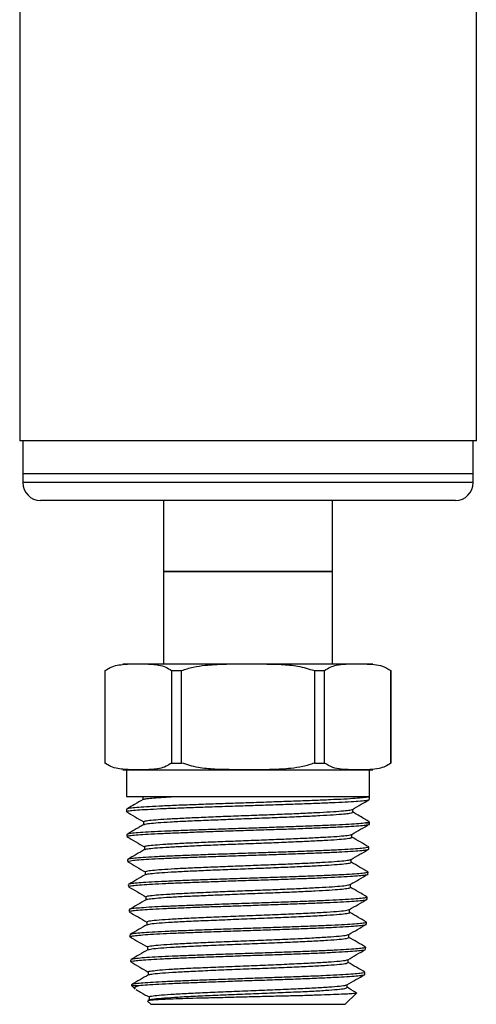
# Model space of a CAD drawing. Header units: inches. Extents: x 3.21 to 12.47, y 1.43 to 9.58.
# Tile 1 of 10: x 3.21 to 3.72, y 3.57 to 4.66. Entities that reach past the tile are written whole.
import ezdxf

# ---------------------------------------------------------------- set-up
doc = ezdxf.new("R2010")
doc.units = ezdxf.units.IN
doc.header["$MEASUREMENT"] = 0

msp = doc.modelspace()

# ---------------------------------------------------------------- linework, layer by layer
at = {"color": 7, "linetype": 'Continuous', "lineweight": 25}
for p, q in [((3.2104, 5.2831), (3.2104, 4.1974)), ((3.7174, 4.1974), (3.7174, 4.8992)), ((3.7174, 4.1974), (3.2104, 4.1974)), ((3.2139, 4.1974), (3.2139, 4.161)), ((3.7139, 4.161), (3.7139, 4.1974)), ((3.2139, 4.161), (3.2139, 4.1512)), ((3.7139, 4.161), (3.2139, 4.161)), ((3.7139, 4.1512), (3.7139, 4.161)), ((3.7139, 4.1512), (3.2139, 4.1512)), ((3.6942, 4.1315), (3.2336, 4.1315)), ((3.3701, 4.1315), (3.3701, 4.0528)), ((3.5576, 4.0528), (3.5576, 4.1315)), ((3.3701, 4.0528), (3.3701, 3.9503)), ((3.3701, 4.0528), (3.3827, 4.0528)), ((3.5576, 4.0528), (3.3701, 4.0528)), ((3.3827, 4.0528), (3.5576, 4.0528)), ((3.5576, 3.9503), (3.5576, 4.0528)), ((3.3051, 3.9428), (3.3051, 3.8403)), ((3.3051, 3.9428), (3.3053, 3.9428)), ((3.3053, 3.8403), (3.3053, 3.9428)), ((3.3251, 3.9503), (3.3437, 3.9503)), ((3.3437, 3.9503), (3.6026, 3.9503)), ((3.3789, 3.9428), (3.3902, 3.9428)), ((3.3789, 3.9428), (3.3789, 3.8403)), ((3.3902, 3.8403), (3.3902, 3.9428)), ((3.5376, 3.9428), (3.5488, 3.9428)), ((3.5376, 3.9428), (3.5376, 3.8403)), ((3.5488, 3.8403), (3.5488, 3.9428)), ((3.6225, 3.9428), (3.6226, 3.9428)), ((3.6225, 3.9428), (3.6225, 3.8403)), ((3.6226, 3.8403), (3.6226, 3.9428)), ((3.3051, 3.8403), (3.3053, 3.8403)), ((3.3251, 3.8328), (3.3437, 3.8328)), ((3.3289, 3.8328), (3.3289, 3.8033)), ((3.3437, 3.8328), (3.6026, 3.8328)), ((3.3789, 3.8403), (3.3902, 3.8403)), ((3.5376, 3.8403), (3.5488, 3.8403)), ((3.5989, 3.8033), (3.5989, 3.8328)), ((3.6225, 3.8403), (3.6226, 3.8403)), ((3.3289, 3.8033), (3.5989, 3.8033)), ((3.3472, 3.8031), (3.3472, 3.7998)), ((3.5985, 3.8031), (3.5982, 3.8033)), ((3.5989, 3.8), (3.5989, 3.8032)), ((3.3289, 3.789), (3.3289, 3.7864)), ((3.5802, 3.7857), (3.5802, 3.7891)), ((3.348, 3.7753), (3.348, 3.7718)), ((3.5944, 3.7738), (3.5989, 3.7738)), ((3.5989, 3.7738), (3.5989, 3.7749)), ((3.5989, 3.7727), (3.5989, 3.7738)), ((3.3293, 3.761), (3.3294, 3.7588)), ((3.5793, 3.7579), (3.5793, 3.7613)), ((3.3489, 3.7475), (3.3489, 3.7442)), ((3.598, 3.7449), (3.5981, 3.7471)), ((3.3302, 3.7332), (3.3302, 3.731)), ((3.5784, 3.7302), (3.5784, 3.7335)), ((3.3498, 3.7197), (3.3498, 3.7164)), ((3.5971, 3.7171), (3.5972, 3.7193)), ((3.331, 3.7054), (3.3311, 3.7032)), ((3.5776, 3.7024), (3.5776, 3.7057)), ((3.3506, 3.692), (3.3506, 3.6886)), ((3.5963, 3.6893), (3.5963, 3.6915)), ((3.3319, 3.6777), (3.332, 3.6755)), ((3.5767, 3.6746), (3.5767, 3.6779)), ((3.3515, 3.6642), (3.3515, 3.6609)), ((3.5954, 3.6616), (3.5955, 3.6638)), ((3.3328, 3.6499), (3.3328, 3.6477)), ((3.5759, 3.6468), (3.5759, 3.6502)), ((3.3524, 3.6364), (3.3524, 3.6331)), ((3.5945, 3.6338), (3.5946, 3.636)), ((3.3336, 3.6221), (3.3337, 3.6199)), ((3.3337, 3.6222), (3.3339, 3.6221)), ((3.575, 3.6191), (3.575, 3.6224)), ((3.3532, 3.6086), (3.3532, 3.6053)), ((3.5937, 3.606), (3.5937, 3.6082)), ((3.3345, 3.5943), (3.3345, 3.5937)), ((3.3345, 3.5937), (3.3387, 3.5897)), ((3.3345, 3.5937), (3.3429, 3.5937)), ((3.5741, 3.5913), (3.5741, 3.5946)), ((3.5716, 3.5728), (3.5843, 3.5851)), ((3.574, 3.5915), (3.5737, 3.5916)), ((3.3525, 3.5763), (3.3562, 3.5728)), ((3.3543, 3.5777), (3.3526, 3.5767)), ((3.3541, 3.5809), (3.3541, 3.5775)), ((3.3562, 3.5728), (3.3706, 3.5728)), ((3.3706, 3.5728), (3.5716, 3.5728))]:
    msp.add_line(p, q, dxfattribs=at)
for centre, start, end in [((3.2336, 4.1512), 180, 270), ((3.6942, 4.1512), 270, 0)]:
    msp.add_arc(centre, 0.0197, start, end, dxfattribs=at)
for points, knots in [([(3.3053, 3.9428), (3.3072, 3.944), (3.3115, 3.947), (3.3187, 3.9489), (3.329, 3.9502), (3.3419, 3.9502), (3.3548, 3.9502), (3.365, 3.949), (3.3723, 3.9472), (3.3768, 3.9442), (3.3789, 3.9428)], [0, 0, 0, 0, 0.0810021, 0.184864, 0.2889112, 0.5000077, 0.7043601, 0.8072816, 0.9100401, 1, 1, 1, 1]), ([(3.3902, 3.9428), (3.3944, 3.9442), (3.4029, 3.947), (3.4188, 3.9491), (3.4374, 3.9502), (3.4655, 3.9502), (3.4928, 3.9502), (3.5195, 3.9483), (3.5315, 3.9446), (3.5376, 3.9428)], [0, 0, 0, 0, 0.0891809, 0.1803609, 0.3217452, 0.4632684, 0.7475102, 0.8725077, 1, 1, 1, 1]), ([(3.5488, 3.9428), (3.551, 3.9442), (3.5552, 3.947), (3.5631, 3.9491), (3.5724, 3.9502), (3.5865, 3.9502), (3.6001, 3.9502), (3.6135, 3.9483), (3.6195, 3.9446), (3.6225, 3.9428)], [0, 0, 0, 0, 0.089181, 0.180361, 0.321745, 0.463268, 0.74751, 0.872508, 1, 1, 1, 1]), ([(3.3789, 3.8403), (3.377, 3.839), (3.3727, 3.836), (3.3655, 3.8341), (3.3552, 3.8328), (3.3423, 3.8328), (3.3294, 3.8328), (3.3193, 3.834), (3.3119, 3.8358), (3.3074, 3.8388), (3.3053, 3.8403)], [0, 0, 0, 0, 0.081002, 0.184864, 0.288911, 0.500008, 0.70436, 0.807282, 0.91004, 1, 1, 1, 1]), ([(3.5376, 3.8403), (3.5334, 3.8388), (3.5248, 3.836), (3.509, 3.8339), (3.4904, 3.8328), (3.4623, 3.8328), (3.435, 3.8328), (3.4083, 3.8347), (3.3963, 3.8384), (3.3902, 3.8403)], [0, 0, 0, 0, 0.089181, 0.180361, 0.321745, 0.463268, 0.74751, 0.872508, 1, 1, 1, 1]), ([(3.6225, 3.8403), (3.6204, 3.8388), (3.6162, 3.836), (3.6082, 3.8339), (3.599, 3.8328), (3.5849, 3.8328), (3.5712, 3.8328), (3.5579, 3.8347), (3.5519, 3.8384), (3.5488, 3.8403)], [0, 0, 0, 0, 0.089181, 0.180361, 0.321745, 0.463268, 0.74751, 0.872508, 1, 1, 1, 1]), ([(3.3292, 3.7864), (3.3293, 3.7865), (3.3296, 3.787), (3.3345, 3.7877), (3.343, 3.7884), (3.3552, 3.7891), (3.3703, 3.7899), (3.3882, 3.7906), (3.408, 3.7913), (3.4297, 3.7921), (3.4521, 3.7928), (3.4751, 3.7935), (3.4975, 3.7943), (3.5192, 3.795), (3.5392, 3.7957), (3.5571, 3.7965), (3.5723, 3.7972), (3.5845, 3.7979), (3.5931, 3.7987), (3.5982, 3.7993), (3.5985, 3.7998), (3.5986, 3.8)], [0, 0, 0, 0, 0.04311, 0.096062, 0.150551, 0.203503, 0.257992, 0.310945, 0.365433, 0.418386, 0.472874, 0.525827, 0.580315, 0.633268, 0.687756, 0.740709, 0.795198, 0.84815, 0.902639, 0.955591, 1, 1, 1, 1]), ([(3.5985, 3.8031), (3.5983, 3.8029), (3.5978, 3.8024), (3.5925, 3.8017), (3.5835, 3.801), (3.5711, 3.8002), (3.5556, 3.7995), (3.5376, 3.7987), (3.5173, 3.7979), (3.4957, 3.7972), (3.473, 3.7964), (3.4502, 3.7957), (3.4277, 3.7949), (3.4063, 3.7941), (3.3864, 3.7934), (3.3689, 3.7926), (3.3539, 3.7919), (3.3422, 3.7911), (3.3339, 3.7903), (3.3294, 3.7897), (3.3293, 3.7892), (3.3293, 3.789)], [0, 0, 0, 0, 0.039804, 0.094783, 0.148213, 0.203193, 0.256623, 0.311603, 0.365033, 0.420013, 0.473443, 0.528423, 0.581853, 0.636833, 0.690263, 0.745243, 0.798673, 0.853653, 0.907083, 0.962063, 1, 1, 1, 1]), ([(3.3474, 3.7999), (3.3443, 3.7981), (3.3383, 3.7946), (3.3323, 3.7911), (3.3294, 3.7895)], [0, 0, 0, 0, 0.525419, 1, 1, 1, 1]), ([(3.3479, 3.7999), (3.348, 3.8), (3.3484, 3.8004), (3.3529, 3.801), (3.3611, 3.8018), (3.3719, 3.8026), (3.3807, 3.803), (3.3846, 3.8033)], [0, 0, 0, 0, 0.1103, 0.3432526, 0.5762525, 0.8092994, 1, 1, 1, 1]), ([(3.5798, 3.7888), (3.5831, 3.7907), (3.5892, 3.7943), (3.5954, 3.7978), (3.5982, 3.7995)], [0, 0, 0, 0, 0.535386, 1, 1, 1, 1]), ([(3.3485, 3.7753), (3.3485, 3.7755), (3.3486, 3.776), (3.3539, 3.7768), (3.3635, 3.7777), (3.3773, 3.7785), (3.3944, 3.7794), (3.4143, 3.7803), (3.4362, 3.7812), (3.4591, 3.7821), (3.4823, 3.7829), (3.5047, 3.7838), (3.5256, 3.7847), (3.544, 3.7856), (3.5593, 3.7865), (3.5703, 3.7873), (3.5774, 3.7881), (3.579, 3.7886), (3.5797, 3.7888)], [0, 0, 0, 0, 0.0446169, 0.1094091, 0.1742159, 0.2390384, 0.3038767, 0.3687299, 0.4335978, 0.4984816, 0.563381, 0.6282951, 0.6932241, 0.7581692, 0.8231297, 0.8881047, 0.9458932, 1, 1, 1, 1]), ([(3.3286, 3.7864), (3.3319, 3.7845), (3.3385, 3.7807), (3.345, 3.7769), (3.3483, 3.775)], [0, 0, 0, 0, 0.50005, 1, 1, 1, 1]), ([(3.3488, 3.7721), (3.3488, 3.7722), (3.349, 3.7726), (3.354, 3.7733), (3.3635, 3.7742), (3.3773, 3.7751), (3.3944, 3.776), (3.4143, 3.7768), (3.4362, 3.7777), (3.4591, 3.7786), (3.4823, 3.7795), (3.5047, 3.7803), (3.5256, 3.7812), (3.544, 3.7821), (3.5592, 3.783), (3.5704, 3.7838), (3.5772, 3.7846), (3.5803, 3.7853), (3.5799, 3.7856), (3.5798, 3.7857)], [0, 0, 0, 0, 0.025989, 0.090337, 0.154699, 0.219078, 0.283471, 0.34788, 0.412303, 0.476742, 0.541197, 0.605666, 0.67015, 0.73465, 0.799165, 0.863695, 0.921087, 0.978492, 1, 1, 1, 1]), ([(3.5988, 3.7751), (3.5953, 3.7771), (3.5889, 3.7808), (3.5826, 3.7845), (3.5798, 3.7861)], [0, 0, 0, 0, 0.557667, 1, 1, 1, 1]), ([(3.3482, 3.7721), (3.347, 3.7714), (3.3453, 3.7704), (3.3422, 3.7686), (3.3399, 3.7672), (3.3374, 3.7658), (3.3336, 3.7636), (3.3312, 3.7622), (3.3294, 3.7612)], [0, 0, 0, 0, 0.2562294, 0.3672155, 0.4737805, 0.5833458, 0.7035666, 1, 1, 1, 1]), ([(3.3298, 3.7588), (3.3298, 3.759), (3.3296, 3.7593), (3.3336, 3.76), (3.3413, 3.7607), (3.3527, 3.7615), (3.3671, 3.7622), (3.3844, 3.763), (3.4038, 3.7637), (3.4251, 3.7645), (3.4473, 3.7652), (3.4702, 3.766), (3.4927, 3.7667), (3.5147, 3.7674), (3.5349, 3.7682), (3.5534, 3.7689), (3.5692, 3.7697), (3.5821, 3.7704), (3.5916, 3.7712), (3.5972, 3.7719), (3.5993, 3.7724), (3.5988, 3.7727), (3.5988, 3.7727)], [0, 0, 0, 0, 0.031765, 0.08463, 0.139028, 0.191912, 0.246328, 0.299231, 0.353668, 0.406589, 0.461044, 0.513982, 0.568455, 0.621412, 0.675903, 0.728879, 0.78339, 0.836385, 0.890914, 0.943926, 0.998474, 1, 1, 1, 1]), ([(3.5944, 3.7738), (3.5922, 3.7735), (3.5876, 3.773), (3.5763, 3.7723), (3.5619, 3.7715), (3.5448, 3.7708), (3.5253, 3.77), (3.5042, 3.7693), (3.4818, 3.7685), (3.4591, 3.7678), (3.4363, 3.767), (3.4145, 3.7663), (3.394, 3.7655), (3.3756, 3.7648), (3.3595, 3.7641), (3.3466, 3.7633), (3.337, 3.7626), (3.3312, 3.7619), (3.3303, 3.7615), (3.3299, 3.7613)], [0, 0, 0, 0, 0.059032, 0.119776, 0.178808, 0.239553, 0.298561, 0.359281, 0.418268, 0.478968, 0.537935, 0.598613, 0.657559, 0.718215, 0.777141, 0.837778, 0.896685, 0.957301, 1, 1, 1, 1]), ([(3.5791, 3.7611), (3.5823, 3.763), (3.5889, 3.7668), (3.5955, 3.7706), (3.5988, 3.7725)], [0, 0, 0, 0, 0.499942, 1, 1, 1, 1]), ([(3.5985, 3.7749), (3.5986, 3.7748), (3.5989, 3.7744), (3.5963, 3.774), (3.5944, 3.7738)], [0, 0, 0, 0, 0.298424, 1, 1, 1, 1]), ([(3.3294, 3.7586), (3.3327, 3.7567), (3.3393, 3.7529), (3.3459, 3.7491), (3.3491, 3.7472)], [0, 0, 0, 0, 0.500053, 1, 1, 1, 1]), ([(3.3494, 3.7475), (3.3492, 3.7476), (3.3486, 3.748), (3.3522, 3.7487), (3.3599, 3.7495), (3.3721, 3.7504), (3.3879, 3.7513), (3.4066, 3.7522), (3.4276, 3.7531), (3.4501, 3.7539), (3.4731, 3.7548), (3.4957, 3.7557), (3.5172, 3.7566), (3.5365, 3.7575), (3.5529, 3.7583), (3.566, 3.7592), (3.5746, 3.7601), (3.5788, 3.7607), (3.5787, 3.7611), (3.5787, 3.7611)], [0, 0, 0, 0, 0.019083, 0.083636, 0.148206, 0.21279, 0.277389, 0.342004, 0.406634, 0.471279, 0.53594, 0.600616, 0.665308, 0.730014, 0.794736, 0.859474, 0.924227, 0.988995, 1, 1, 1, 1]), ([(3.3492, 3.7443), (3.3501, 3.7446), (3.3518, 3.7452), (3.36, 3.7461), (3.3721, 3.7469), (3.3879, 3.7478), (3.4066, 3.7487), (3.4276, 3.7496), (3.4501, 3.7505), (3.4731, 3.7513), (3.4957, 3.7522), (3.5172, 3.7531), (3.5365, 3.754), (3.553, 3.7549), (3.566, 3.7557), (3.5747, 3.7566), (3.5792, 3.7573), (3.5789, 3.7578), (3.5787, 3.7579)], [0, 0, 0, 0, 0.062598, 0.127111, 0.191638, 0.256181, 0.320739, 0.385313, 0.449901, 0.514505, 0.579125, 0.64376, 0.708409, 0.773074, 0.837755, 0.902452, 0.967162, 1, 1, 1, 1]), ([(3.598, 3.7473), (3.5948, 3.7491), (3.5885, 3.7528), (3.5822, 3.7564), (3.5791, 3.7582)], [0, 0, 0, 0, 0.500052, 1, 1, 1, 1]), ([(3.5976, 3.7471), (3.5978, 3.747), (3.5983, 3.7467), (3.5952, 3.7461), (3.5887, 3.7454), (3.5782, 3.7446), (3.5646, 3.7439), (3.5481, 3.7431), (3.5293, 3.7424), (3.5085, 3.7417), (3.4866, 3.7409), (3.4639, 3.7402), (3.4414, 3.7394), (3.4193, 3.7387), (3.3987, 3.7379), (3.3798, 3.7372), (3.3634, 3.7364), (3.3498, 3.7357), (3.3395, 3.7349), (3.3329, 3.7342), (3.3299, 3.7336), (3.3304, 3.7333), (3.3305, 3.7332)], [0, 0, 0, 0, 0.016646, 0.069694, 0.124283, 0.177313, 0.231883, 0.284894, 0.339444, 0.392437, 0.446968, 0.499943, 0.554456, 0.607413, 0.661907, 0.714845, 0.76932, 0.822239, 0.876694, 0.929596, 0.984034, 1, 1, 1, 1]), ([(3.3307, 3.731), (3.3305, 3.7311), (3.3301, 3.7314), (3.3332, 3.732), (3.3398, 3.7328), (3.3503, 3.7335), (3.3639, 3.7343), (3.3805, 3.735), (3.3993, 3.7358), (3.4201, 3.7365), (3.442, 3.7372), (3.4647, 3.738), (3.4871, 3.7387), (3.5092, 3.7395), (3.5297, 3.7402), (3.5486, 3.741), (3.5649, 3.7417), (3.5785, 3.7425), (3.5888, 3.7432), (3.5953, 3.744), (3.5982, 3.7445), (3.5978, 3.7448), (3.5977, 3.7449)], [0, 0, 0, 0, 0.018673, 0.071539, 0.125936, 0.178819, 0.233235, 0.286135, 0.340569, 0.393488, 0.447941, 0.50088, 0.555353, 0.608309, 0.6628, 0.715774, 0.770283, 0.823276, 0.877804, 0.930816, 0.985365, 1, 1, 1, 1]), ([(3.3491, 3.7443), (3.346, 3.7425), (3.3397, 3.7389), (3.3334, 3.7352), (3.3303, 3.7334)], [0, 0, 0, 0, 0.4999469, 1, 1, 1, 1]), ([(3.5783, 3.7334), (3.5816, 3.7353), (3.5881, 3.7391), (3.5947, 3.7429), (3.598, 3.7448)], [0, 0, 0, 0, 0.499947, 1, 1, 1, 1]), ([(3.3303, 3.7309), (3.3336, 3.729), (3.3401, 3.7252), (3.3467, 3.7214), (3.35, 3.7195)], [0, 0, 0, 0, 0.500042, 1, 1, 1, 1]), ([(3.35, 3.7197), (3.3502, 3.72), (3.3508, 3.7206), (3.3572, 3.7214), (3.3676, 3.7223), (3.3819, 3.7232), (3.3994, 3.7241), (3.4194, 3.7249), (3.4413, 3.7258), (3.464, 3.7267), (3.4867, 3.7276), (3.5086, 3.7284), (3.5287, 3.7293), (3.5462, 3.7302), (3.5606, 3.7311), (3.5709, 3.732), (3.577, 3.7327), (3.5775, 3.7332), (3.5778, 3.7334)], [0, 0, 0, 0, 0.05794, 0.122185, 0.186446, 0.250722, 0.315013, 0.379319, 0.443641, 0.507979, 0.572331, 0.636699, 0.701083, 0.765482, 0.829896, 0.894326, 0.958771, 1, 1, 1, 1]), ([(3.3506, 3.7166), (3.3508, 3.7167), (3.3513, 3.7172), (3.3572, 3.7179), (3.3676, 3.7188), (3.3819, 3.7197), (3.3994, 3.7206), (3.4194, 3.7215), (3.4413, 3.7223), (3.464, 3.7232), (3.4867, 3.7241), (3.5086, 3.725), (3.5287, 3.7259), (3.5462, 3.7267), (3.5606, 3.7276), (3.571, 3.7285), (3.5774, 3.7293), (3.578, 3.7299), (3.5783, 3.7302)], [0, 0, 0, 0, 0.037015, 0.101514, 0.166028, 0.230559, 0.295103, 0.359664, 0.42424, 0.488832, 0.553438, 0.618061, 0.682699, 0.747352, 0.81202, 0.876705, 0.941405, 1, 1, 1, 1]), ([(3.5972, 3.7195), (3.594, 3.7213), (3.5878, 3.7249), (3.5815, 3.7285), (3.5784, 3.7303)], [0, 0, 0, 0, 0.504483, 1, 1, 1, 1]), ([(3.35, 3.7166), (3.3469, 3.7147), (3.3406, 3.7111), (3.3343, 3.7074), (3.3311, 3.7056)], [0, 0, 0, 0, 0.499939, 1, 1, 1, 1]), ([(3.3315, 3.7032), (3.3315, 3.7034), (3.3313, 3.7038), (3.3352, 3.7044), (3.3429, 3.7052), (3.354, 3.7059), (3.3683, 3.7067), (3.3853, 3.7074), (3.4046, 3.7082), (3.4254, 3.7089), (3.4476, 3.7097), (3.47, 3.7104), (3.4924, 3.7111), (3.5139, 3.7119), (3.5341, 3.7126), (3.5521, 3.7134), (3.5678, 3.7141), (3.5805, 3.7149), (3.59, 3.7156), (3.5954, 3.7164), (3.5977, 3.7169), (3.5971, 3.7171), (3.597, 3.7171)], [0, 0, 0, 0, 0.030852, 0.085241, 0.138115, 0.192522, 0.245415, 0.299842, 0.352754, 0.407201, 0.460131, 0.514596, 0.567544, 0.622027, 0.674994, 0.729496, 0.782482, 0.837005, 0.890009, 0.944549, 0.997572, 1, 1, 1, 1]), ([(3.5971, 3.7193), (3.5971, 3.7193), (3.5977, 3.719), (3.5953, 3.7185), (3.5896, 3.7178), (3.58, 3.717), (3.5671, 3.7163), (3.5513, 3.7155), (3.533, 3.7148), (3.5128, 3.714), (3.4911, 3.7133), (3.4688, 3.7126), (3.4462, 3.7118), (3.4243, 3.7111), (3.4033, 3.7103), (3.3842, 3.7096), (3.3673, 3.7088), (3.3532, 3.7081), (3.3422, 3.7073), (3.3349, 3.7066), (3.3314, 3.706), (3.3315, 3.7057), (3.3315, 3.7057)], [0, 0, 0, 0, 0.004419, 0.0600121, 0.114018, 0.1695911, 0.2235793, 0.2791343, 0.3331038, 0.3886396, 0.4425897, 0.4981054, 0.5520362, 0.607532, 0.661445, 0.7169227, 0.7708171, 0.8262755, 0.8801504, 0.9355888, 0.9894444, 1, 1, 1, 1]), ([(3.5772, 3.7055), (3.5805, 3.7074), (3.5871, 3.7112), (3.5937, 3.715), (3.5969, 3.7169)], [0, 0, 0, 0, 0.499953, 1, 1, 1, 1]), ([(3.3312, 3.7031), (3.3345, 3.7012), (3.3411, 3.6974), (3.3476, 3.6936), (3.3509, 3.6917)], [0, 0, 0, 0, 0.50005, 1, 1, 1, 1]), ([(3.3512, 3.692), (3.3511, 3.6921), (3.3508, 3.6926), (3.3551, 3.6933), (3.3637, 3.6942), (3.3765, 3.695), (3.3926, 3.6959), (3.4117, 3.6968), (3.4327, 3.6977), (3.455, 3.6986), (3.4777, 3.6994), (3.4998, 3.7003), (3.5206, 3.7012), (3.5391, 3.7021), (3.5546, 3.703), (3.5665, 3.7038), (3.5745, 3.7047), (3.5763, 3.7052), (3.5771, 3.7055)], [0, 0, 0, 0, 0.032845, 0.097604, 0.1623779, 0.2271676, 0.2919736, 0.3567949, 0.4216312, 0.4864836, 0.551352, 0.6162357, 0.6811344, 0.7460495, 0.8109804, 0.8759263, 0.9408876, 1, 1, 1, 1]), ([(3.3512, 3.6887), (3.3512, 3.6888), (3.351, 3.6892), (3.3552, 3.6898), (3.3637, 3.6907), (3.3765, 3.6916), (3.3926, 3.6925), (3.4117, 3.6933), (3.4327, 3.6942), (3.455, 3.6951), (3.4777, 3.696), (3.4998, 3.6968), (3.5206, 3.6977), (3.5391, 3.6986), (3.5546, 3.6995), (3.5667, 3.7004), (3.5743, 3.7012), (3.5778, 3.7019), (3.5773, 3.7023), (3.5771, 3.7024)], [0, 0, 0, 0, 0.014059, 0.07838, 0.142716, 0.207068, 0.271436, 0.335819, 0.400217, 0.464631, 0.529061, 0.593506, 0.657966, 0.722442, 0.786934, 0.851441, 0.915963, 0.980502, 1, 1, 1, 1]), ([(3.5962, 3.6917), (3.5931, 3.6936), (3.5868, 3.6972), (3.5805, 3.7009), (3.5773, 3.7027)], [0, 0, 0, 0, 0.500053, 1, 1, 1, 1]), ([(3.5961, 3.6916), (3.5959, 3.6913), (3.5955, 3.6909), (3.5903, 3.6902), (3.5815, 3.6894), (3.5695, 3.6887), (3.5543, 3.6879), (3.5367, 3.6872), (3.5169, 3.6864), (3.4957, 3.6857), (3.4735, 3.6849), (3.4512, 3.6842), (3.429, 3.6834), (3.4081, 3.6827), (3.3886, 3.6819), (3.3714, 3.6812), (3.3566, 3.6805), (3.3451, 3.6797), (3.337, 3.679), (3.3327, 3.6784), (3.3325, 3.678), (3.3325, 3.6779)], [0, 0, 0, 0, 0.047414, 0.102878, 0.156758, 0.212202, 0.266063, 0.321487, 0.37533, 0.430736, 0.48456, 0.539946, 0.593751, 0.649117, 0.702903, 0.758249, 0.812017, 0.867345, 0.921094, 0.976402, 1, 1, 1, 1]), ([(3.3508, 3.6887), (3.3477, 3.6869), (3.3414, 3.6833), (3.3351, 3.6796), (3.3319, 3.6778)], [0, 0, 0, 0, 0.499954, 1, 1, 1, 1]), ([(3.3322, 3.6755), (3.3324, 3.6757), (3.3326, 3.6761), (3.3376, 3.6768), (3.346, 3.6776), (3.3579, 3.6783), (3.3727, 3.6791), (3.3903, 3.6798), (3.4098, 3.6806), (3.431, 3.6813), (3.4529, 3.682), (3.4754, 3.6828), (3.4974, 3.6835), (3.5186, 3.6843), (3.5381, 3.685), (3.5556, 3.6858), (3.5704, 3.6865), (3.5823, 3.6873), (3.5907, 3.688), (3.5956, 3.6887), (3.5958, 3.6892), (3.5959, 3.6894)], [0, 0, 0, 0, 0.044533, 0.0974, 0.151798, 0.204684, 0.259103, 0.312007, 0.366444, 0.419366, 0.473821, 0.526762, 0.581237, 0.634197, 0.688692, 0.741671, 0.796184, 0.84918, 0.903712, 0.956727, 1, 1, 1, 1]), ([(3.5764, 3.6778), (3.5797, 3.6797), (3.5863, 3.6835), (3.5929, 3.6873), (3.5962, 3.6892)], [0, 0, 0, 0, 0.49994, 1, 1, 1, 1]), ([(3.332, 3.6753), (3.3353, 3.6734), (3.3418, 3.6696), (3.3483, 3.6659), (3.3515, 3.664)], [0, 0, 0, 0, 0.506221, 1, 1, 1, 1]), ([(3.3515, 3.6642), (3.352, 3.6645), (3.3531, 3.6652), (3.3616, 3.6662), (3.3749, 3.6671), (3.3927, 3.6681), (3.4141, 3.6691), (3.4379, 3.6701), (3.4631, 3.6711), (3.4883, 3.6721), (3.5123, 3.6731), (3.5339, 3.6741), (3.5521, 3.6751), (3.5657, 3.676), (3.5741, 3.6769), (3.5754, 3.6775), (3.5759, 3.6778)], [0, 0, 0, 0, 0.07177, 0.144461, 0.217171, 0.289901, 0.36265, 0.435419, 0.508209, 0.581019, 0.653848, 0.726697, 0.799565, 0.872454, 0.945362, 1, 1, 1, 1]), ([(3.3524, 3.661), (3.3528, 3.6612), (3.3538, 3.6618), (3.3617, 3.6627), (3.3749, 3.6637), (3.3927, 3.6647), (3.4141, 3.6656), (3.4379, 3.6666), (3.4631, 3.6676), (3.4883, 3.6686), (3.5123, 3.6696), (3.5339, 3.6706), (3.552, 3.6716), (3.5659, 3.6726), (3.5741, 3.6736), (3.5775, 3.6742), (3.5766, 3.6746), (3.5766, 3.6746)], [0, 0, 0, 0, 0.049401, 0.122048, 0.194714, 0.2674, 0.340106, 0.412831, 0.485577, 0.558343, 0.631129, 0.703934, 0.776758, 0.849603, 0.922468, 0.995353, 1, 1, 1, 1]), ([(3.5954, 3.664), (3.5922, 3.6658), (3.586, 3.6694), (3.5798, 3.673), (3.5767, 3.6748)], [0, 0, 0, 0, 0.506462, 1, 1, 1, 1]), ([(3.3329, 3.6477), (3.3329, 3.6477), (3.3323, 3.648), (3.3346, 3.6485), (3.34, 3.6492), (3.3494, 3.65), (3.3618, 3.6507), (3.3774, 3.6515), (3.3952, 3.6522), (3.4152, 3.653), (3.4363, 3.6537), (3.4585, 3.6545), (3.4806, 3.6552), (3.5024, 3.6559), (3.523, 3.6567), (3.5421, 3.6574), (3.5588, 3.6582), (3.5729, 3.6589), (3.5839, 3.6597), (3.5914, 3.6604), (3.5952, 3.6611), (3.595, 3.6614), (3.595, 3.6616)], [0, 0, 0, 0, 0.003798, 0.05666, 0.111054, 0.163933, 0.218346, 0.271243, 0.325674, 0.378591, 0.433041, 0.485977, 0.540448, 0.593403, 0.647892, 0.700864, 0.755372, 0.808363, 0.86289, 0.915902, 0.970449, 1, 1, 1, 1]), ([(3.3518, 3.661), (3.3486, 3.6592), (3.3423, 3.6556), (3.336, 3.6519), (3.3329, 3.6501)], [0, 0, 0, 0, 0.499947, 1, 1, 1, 1]), ([(3.595, 3.6638), (3.595, 3.6636), (3.5951, 3.6632), (3.5908, 3.6625), (3.583, 3.6618), (3.5715, 3.661), (3.5572, 3.6603), (3.5401, 3.6595), (3.5209, 3.6588), (3.5, 3.6581), (3.4782, 3.6573), (3.4559, 3.6566), (3.434, 3.6558), (3.4127, 3.6551), (3.3931, 3.6543), (3.3754, 3.6536), (3.3603, 3.6528), (3.348, 3.6521), (3.3393, 3.6513), (3.3342, 3.6507), (3.3337, 3.6503), (3.3335, 3.6502)], [0, 0, 0, 0, 0.036652, 0.090744, 0.146405, 0.200477, 0.256119, 0.310172, 0.365793, 0.419826, 0.475427, 0.529442, 0.585025, 0.639021, 0.694584, 0.748561, 0.804103, 0.85806, 0.913583, 0.967522, 1, 1, 1, 1]), ([(3.5757, 3.6501), (3.579, 3.652), (3.5855, 3.6558), (3.5921, 3.6596), (3.5954, 3.6615)], [0, 0, 0, 0, 0.49994, 1, 1, 1, 1]), ([(3.3329, 3.6475), (3.3361, 3.6456), (3.3426, 3.6419), (3.3491, 3.6381), (3.3524, 3.6363)], [0, 0, 0, 0, 0.504977, 1, 1, 1, 1]), ([(3.3526, 3.6364), (3.3525, 3.6364), (3.3516, 3.6368), (3.3551, 3.6375), (3.3633, 3.6385), (3.3771, 3.6395), (3.3951, 3.6404), (3.4166, 3.6414), (3.4404, 3.6424), (3.4654, 3.6434), (3.4904, 3.6444), (3.5141, 3.6454), (3.5352, 3.6464), (3.5529, 3.6474), (3.5659, 3.6484), (3.5738, 3.6493), (3.5747, 3.6498), (3.5751, 3.6501)], [0, 0, 0, 0, 0.005684, 0.077993, 0.150322, 0.222671, 0.295039, 0.367427, 0.439836, 0.512265, 0.584714, 0.657182, 0.729669, 0.802177, 0.874706, 0.947254, 1, 1, 1, 1]), ([(3.3531, 3.6332), (3.3536, 3.6335), (3.3549, 3.6341), (3.3635, 3.635), (3.377, 3.636), (3.3951, 3.637), (3.4166, 3.638), (3.4404, 3.639), (3.4654, 3.6399), (3.4904, 3.6409), (3.5141, 3.6419), (3.5352, 3.6429), (3.5529, 3.6439), (3.566, 3.6449), (3.5743, 3.6459), (3.5753, 3.6465), (3.5758, 3.6468)], [0, 0, 0, 0, 0.057195, 0.129775, 0.202374, 0.274994, 0.347633, 0.420293, 0.492973, 0.565673, 0.638393, 0.711132, 0.783891, 0.856671, 0.929472, 1, 1, 1, 1]), ([(3.5945, 3.6362), (3.5914, 3.638), (3.5852, 3.6416), (3.5789, 3.6452), (3.5759, 3.647)], [0, 0, 0, 0, 0.505455, 1, 1, 1, 1]), ([(3.5942, 3.636), (3.5943, 3.6359), (3.5946, 3.6355), (3.5912, 3.6349), (3.5841, 3.6342), (3.5736, 3.6334), (3.5598, 3.6327), (3.5435, 3.6319), (3.5247, 3.6312), (3.5044, 3.6304), (3.4827, 3.6297), (3.4608, 3.6289), (3.4387, 3.6282), (3.4175, 3.6275), (3.3975, 3.6267), (3.3796, 3.626), (3.3639, 3.6252), (3.3511, 3.6245), (3.3416, 3.6237), (3.3356, 3.623), (3.3345, 3.6226), (3.3341, 3.6224)], [0, 0, 0, 0, 0.024117, 0.079719, 0.133732, 0.189314, 0.243309, 0.298872, 0.352848, 0.408391, 0.462348, 0.51787, 0.571807, 0.62731, 0.681229, 0.736712, 0.790612, 0.846076, 0.899956, 0.955399, 1, 1, 1, 1]), ([(3.3526, 3.6332), (3.3495, 3.6314), (3.3432, 3.6278), (3.3369, 3.6241), (3.3337, 3.6223)], [0, 0, 0, 0, 0.499938, 1, 1, 1, 1]), ([(3.3341, 3.6199), (3.334, 3.62), (3.3335, 3.6203), (3.3363, 3.6209), (3.3428, 3.6216), (3.3528, 3.6224), (3.366, 3.6231), (3.3819, 3.6239), (3.4003, 3.6246), (3.4204, 3.6254), (3.4418, 3.6261), (3.4637, 3.6269), (3.4858, 3.6276), (3.5071, 3.6283), (3.5274, 3.6291), (3.5457, 3.6298), (3.5618, 3.6306), (3.575, 3.6313), (3.5853, 3.6321), (3.5917, 3.6328), (3.5947, 3.6334), (3.5942, 3.6337), (3.5941, 3.6338)], [0, 0, 0, 0, 0.01593, 0.070316, 0.123189, 0.177594, 0.230486, 0.28491, 0.337822, 0.392267, 0.445197, 0.49966, 0.552608, 0.607091, 0.660058, 0.71456, 0.767547, 0.822069, 0.875074, 0.929615, 0.982639, 1, 1, 1, 1]), ([(3.5747, 3.6222), (3.578, 3.6241), (3.5845, 3.6279), (3.5911, 3.6317), (3.5944, 3.6336)], [0, 0, 0, 0, 0.499953, 1, 1, 1, 1]), ([(3.3338, 3.6197), (3.3371, 3.6178), (3.3436, 3.6141), (3.35, 3.6103), (3.3532, 3.6085)], [0, 0, 0, 0, 0.506682, 1, 1, 1, 1]), ([(3.3536, 3.6086), (3.3535, 3.6087), (3.3527, 3.6091), (3.3564, 3.6098), (3.3651, 3.6108), (3.3793, 3.6118), (3.3975, 3.6128), (3.4191, 3.6137), (3.4429, 3.6147), (3.4678, 3.6157), (3.4925, 3.6167), (3.5157, 3.6177), (3.5364, 3.6187), (3.5536, 3.6197), (3.5661, 3.6207), (3.5731, 3.6215), (3.5738, 3.622), (3.574, 3.6222)], [0, 0, 0, 0, 0.012411, 0.085238, 0.158085, 0.230952, 0.30384, 0.376748, 0.449677, 0.522625, 0.595594, 0.668582, 0.741591, 0.814621, 0.887671, 0.960741, 1, 1, 1, 1]), ([(3.3537, 3.6054), (3.3545, 3.6057), (3.3562, 3.6064), (3.3653, 3.6073), (3.3792, 3.6083), (3.3975, 3.6093), (3.4191, 3.6103), (3.4429, 3.6113), (3.4678, 3.6123), (3.4925, 3.6132), (3.5157, 3.6142), (3.5365, 3.6152), (3.5536, 3.6162), (3.5661, 3.6172), (3.5738, 3.6181), (3.5744, 3.6188), (3.5747, 3.6191)], [0, 0, 0, 0, 0.064307, 0.13687, 0.209453, 0.282057, 0.354681, 0.427325, 0.49999, 0.572674, 0.645378, 0.718102, 0.790848, 0.863613, 0.936398, 1, 1, 1, 1]), ([(3.5936, 3.6084), (3.5905, 3.6103), (3.5843, 3.6138), (3.578, 3.6174), (3.575, 3.6192)], [0, 0, 0, 0, 0.507496, 1, 1, 1, 1]), ([(3.3535, 3.6054), (3.3503, 3.6036), (3.344, 3.6), (3.3377, 3.5963), (3.3346, 3.5945)], [0, 0, 0, 0, 0.499955, 1, 1, 1, 1]), ([(3.5934, 3.6082), (3.5935, 3.6082), (3.5941, 3.6079), (3.5915, 3.6073), (3.5856, 3.6066), (3.5758, 3.6058), (3.563, 3.6051), (3.5473, 3.6043), (3.5293, 3.6036), (3.5094, 3.6029), (3.4883, 3.6021), (3.4663, 3.6014), (3.4445, 3.6006), (3.4231, 3.5999), (3.403, 3.5991), (3.3844, 3.5984), (3.3683, 3.5976), (3.3548, 3.5969), (3.3445, 3.5961), (3.3377, 3.5954), (3.3343, 3.5948), (3.3349, 3.5944), (3.3351, 3.5943)], [0, 0, 0, 0, 0.010573, 0.063629, 0.118225, 0.171261, 0.225836, 0.278853, 0.333409, 0.386408, 0.440945, 0.493925, 0.548443, 0.601403, 0.655901, 0.708842, 0.763319, 0.816243, 0.870702, 0.923606, 0.978046, 1, 1, 1, 1]), ([(3.3429, 3.5937), (3.3458, 3.594), (3.3516, 3.5945), (3.3643, 3.5952), (3.3798, 3.596), (3.3976, 3.5967), (3.4174, 3.5975), (3.4384, 3.5982), (3.4603, 3.599), (3.4828, 3.5997), (3.5057, 3.6005), (3.5277, 3.6013), (3.5477, 3.6022), (3.5641, 3.603), (3.5771, 3.6037), (3.5864, 3.6045), (3.5919, 3.6052), (3.5942, 3.6057), (3.5936, 3.606), (3.5936, 3.606)], [0, 0, 0, 0, 0.05979, 0.121313, 0.181103, 0.242625, 0.30244, 0.363989, 0.423825, 0.485395, 0.551069, 0.619058, 0.684731, 0.752718, 0.812621, 0.874261, 0.934187, 0.99585, 1, 1, 1, 1]), ([(3.5738, 3.5944), (3.5771, 3.5963), (3.5837, 3.6001), (3.5903, 3.6039), (3.5935, 3.6058)], [0, 0, 0, 0, 0.499939, 1, 1, 1, 1]), ([(3.3388, 3.5898), (3.3386, 3.59), (3.3374, 3.5908), (3.3384, 3.5921), (3.3414, 3.5932), (3.3429, 3.5937)], [0, 0, 0, 0, 0.122281, 0.572883, 1, 1, 1, 1]), ([(3.3546, 3.5809), (3.3545, 3.5809), (3.3537, 3.5814), (3.3579, 3.5821), (3.367, 3.5831), (3.3815, 3.5841), (3.3999, 3.5851), (3.4215, 3.5861), (3.4453, 3.5871), (3.47, 3.588), (3.4945, 3.589), (3.5174, 3.59), (3.5376, 3.591), (3.5543, 3.592), (3.5662, 3.593), (3.5726, 3.5938), (3.573, 3.5943), (3.5732, 3.5944)], [0, 0, 0, 0, 0.019214, 0.091964, 0.164735, 0.237526, 0.310338, 0.383171, 0.456024, 0.528896, 0.601789, 0.674702, 0.747637, 0.820591, 0.893566, 0.966561, 1, 1, 1, 1]), ([(3.3397, 3.589), (3.3413, 3.5881), (3.3462, 3.5853), (3.3511, 3.5825), (3.3544, 3.5806)], [0, 0, 0, 0, 0.3286091, 1, 1, 1, 1]), ([(3.5842, 3.5853), (3.5842, 3.5852), (3.5845, 3.585), (3.5814, 3.5846), (3.5751, 3.5842), (3.5652, 3.5837), (3.5527, 3.5832), (3.5376, 3.5827), (3.5206, 3.5822), (3.502, 3.5818), (3.4827, 3.5813), (3.4627, 3.5808), (3.4432, 3.5803), (3.4242, 3.5798), (3.4068, 3.5794), (3.3909, 3.5789), (3.3774, 3.5784), (3.3664, 3.5779), (3.3585, 3.5774), (3.3536, 3.577), (3.353, 3.5767), (3.3527, 3.5766)], [0, 0, 0, 0, 0.017166, 0.073351, 0.13119, 0.186924, 0.244299, 0.29959, 0.356511, 0.411338, 0.467781, 0.522126, 0.578071, 0.631971, 0.68746, 0.740913, 0.795943, 0.848928, 0.903476, 0.955982, 1, 1, 1, 1]), ([(3.3543, 3.5777), (3.3553, 3.578), (3.3573, 3.5786), (3.3672, 3.5796), (3.3814, 3.5806), (3.3999, 3.5816), (3.4215, 3.5826), (3.4453, 3.5836), (3.47, 3.5846), (3.4945, 3.5856), (3.5174, 3.5865), (3.5376, 3.5875), (3.5543, 3.5885), (3.5662, 3.5895), (3.5732, 3.5904), (3.5735, 3.591), (3.5737, 3.5913)], [0, 0, 0, 0, 0.072292, 0.144768, 0.217264, 0.289781, 0.362318, 0.434876, 0.507453, 0.58005, 0.652668, 0.725307, 0.797966, 0.870645, 0.943343, 1, 1, 1, 1]), ([(3.5842, 3.5856), (3.5839, 3.5858), (3.5805, 3.5878), (3.577, 3.5897), (3.5739, 3.5916)], [0, 0, 0, 0, 0.082227, 1, 1, 1, 1])]:
    msp.add_open_spline(points, degree=3, knots=knots, dxfattribs=at)

doc.saveas('drawing.dxf')
